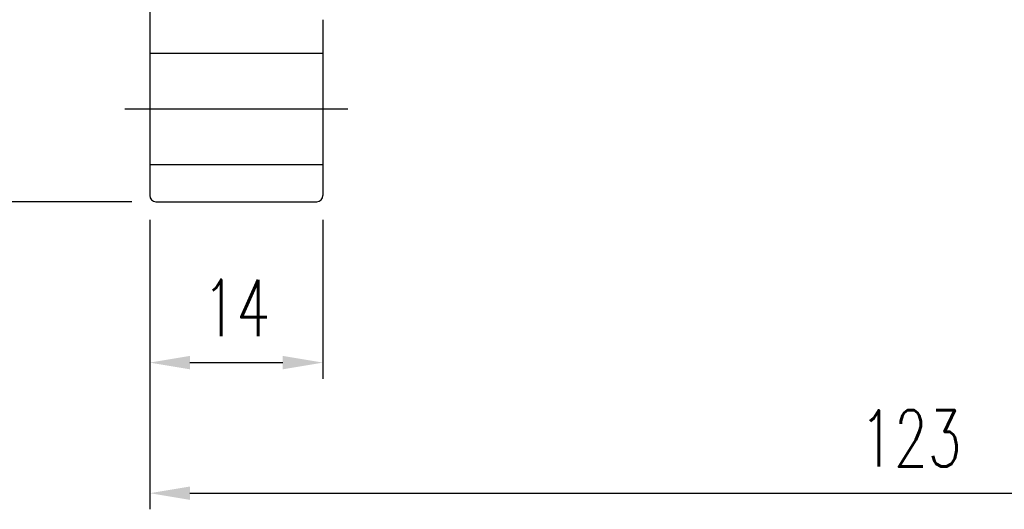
# Model space of a CAD drawing. Header units: inches. Extents: x 36 to 678, y -393 to 752.
# Tile 2 of 41: x 162 to 241, y 71 to 110. Entities that reach past the tile are written whole.
import ezdxf

# ---------------------------------------------------------------- set-up
doc = ezdxf.new("R2010")
doc.units = ezdxf.units.IN
doc.header["$LTSCALE"] = 5
doc.header["$MEASUREMENT"] = 0
doc.layers.add('DIM', color=4, linetype='Continuous')
doc.styles.add('DIM-7', font='SIMPLEX.shx', dxfattribs={"width": 0.7, "bigfont": 'chineset.shx'})
doc.dimstyles.new('CNS', dxfattribs={"dimtxt": 3.5, "dimasz": 2.5, "dimexe": 1, "dimexo": 1.5, "dimgap": 0.09, "dimtad": 0, "dimdsep": 46, "dimtxsty": 'DIM-7', "dimcen": 0.09, "dimclrd": 1, "dimclre": 1, "dimclrt": 4, "dimadec": 0, "dimazin": 0, "dimtfac": 1, "dimtix": 1, "dimtmove": 2, "dimatfit": 3, "dimfxl": 1, "dimtvp": 0.971429, "dimtolj": 1, "dimarcsym": 0})

# ---------------------------------------------------------------- blocks, each defined once
blk = doc.blocks.new('*D4')
at = {"layer": 'DEFPOINTS', "color": 0, "transparency": 16777216}
for p in [(172.353, 96.174), (186.353, 96.174), (186.353, 82.69)]:
    blk.add_point(p, dxfattribs=at)
at = {"layer": 'DIM', "color": 7, "lineweight": -2, "transparency": 16777216}
for p, q in [((172.353, 94.224), (172.353, 81.39)), ((186.353, 94.224), (186.353, 81.39)), ((175.603, 82.69), (183.103, 82.69))]:
    blk.add_line(p, q, dxfattribs=at)
at = {"layer": 'DIM', "color": 7, "transparency": 16777216}
for points in [[(175.603, 83.232), (175.603, 82.149), (172.353, 82.69)], [(183.103, 83.232), (183.103, 82.149), (186.353, 82.69)]]:
    blk.add_solid(points, dxfattribs=at)
at = {"layer": 'DIM', "color": 7, "transparency": 16777216, "insert": (179.353, 87.11), "char_height": 4.55, "attachment_point": 5, "style": 'DIM-7'}
blk.add_mtext('\\A1;14', dxfattribs=at)
blk = doc.blocks.new('*D5')
at = {"layer": 'DEFPOINTS', "color": 0, "transparency": 16777216}
for p in [(295.353, 111.024), (172.353, 96.174), (295.353, 72.146)]:
    blk.add_point(p, dxfattribs=at)
at = {"layer": 'DIM', "color": 7, "lineweight": -2, "transparency": 16777216}
for p, q in [((295.353, 109.074), (295.353, 70.846)), ((172.353, 94.224), (172.353, 70.846)), ((175.603, 72.146), (292.103, 72.146))]:
    blk.add_line(p, q, dxfattribs=at)
at = {"layer": 'DIM', "color": 7, "transparency": 16777216}
for points in [[(175.603, 72.688), (175.603, 71.605), (172.353, 72.146)], [(292.103, 72.688), (292.103, 71.605), (295.353, 72.146)]]:
    blk.add_solid(points, dxfattribs=at)
at = {"layer": 'DIM', "color": 7, "transparency": 16777216, "insert": (233.853, 76.566), "char_height": 4.55, "attachment_point": 5, "style": 'DIM-7'}
blk.add_mtext('\\A1;123', dxfattribs=at)
blk = doc.blocks.new('*D7')
at = {"layer": 'DEFPOINTS', "color": 0, "transparency": 16777216}
for p in [(158.58, 188.674), (172.853, 188.674), (172.853, 95.674)]:
    blk.add_point(p, dxfattribs=at)
at = {"layer": 'DIM', "color": 7, "lineweight": -2, "transparency": 16777216}
for p, q in [((170.903, 188.674), (157.28, 188.674)), ((158.58, 98.924), (158.58, 185.424)), ((170.903, 95.674), (157.28, 95.674))]:
    blk.add_line(p, q, dxfattribs=at)
at = {"layer": 'DIM', "color": 7, "transparency": 16777216}
for points in [[(158.038, 185.424), (159.121, 185.424), (158.58, 188.674)], [(158.038, 98.924), (159.121, 98.924), (158.58, 95.674)]]:
    blk.add_solid(points, dxfattribs=at)
at = {"layer": 'DIM', "color": 7, "transparency": 16777216, "insert": (154.16, 142.174), "char_height": 4.55, "attachment_point": 5, "rotation": 90, "style": 'DIM-7'}
blk.add_mtext('\\A1;%%C93', dxfattribs=at)

msp = doc.modelspace()

# ---------------------------------------------------------------- linework, layer by layer
at = {"layer": 'DIM', "color": 7}
for p, q in [((172.353, 188.174), (172.353, 96.174)), ((186.353, 110.374), (186.353, 96.174)), ((172.353, 107.674), (186.353, 107.674)), ((170.353, 103.174), (188.353, 103.174)), ((172.353, 98.674), (186.353, 98.674)), ((172.853, 95.674), (185.853, 95.674))]:
    msp.add_line(p, q, dxfattribs=at)
for centre, start, end in [((172.853, 96.174), 180, 270), ((185.853, 96.174), 270, 0)]:
    msp.add_arc(centre, 0.5, start, end, dxfattribs=at)

# ---------------------------------------------------------------- dimensions: what is measured, and where the dimension line sits
dim = msp.add_linear_dim(base=(158.58, 188.674), p1=(172.853, 95.674), p2=(172.853, 188.674), angle=90, text='%%C<>', dimstyle='CNS', override={"dimscale": 1.3, "dimclrd": 7, "dimclre": 7, "dimclrt": 7}, dxfattribs=at)
dim.commit()
dim.dimension.update_dxf_attribs({"geometry": '*D7', "text_midpoint": (154.16, 142.174)})
for base, p2, picture, middle in [((295.353, 72.146), (295.353, 111.024), '*D5', (233.853, 76.566)), ((186.353, 82.69), (186.353, 96.174), '*D4', (179.353, 87.11))]:
    dim = msp.add_linear_dim(base=base, p1=(172.353, 96.174), p2=p2, dimstyle='CNS', override={"dimscale": 1.3, "dimclrd": 7, "dimclre": 7, "dimclrt": 7}, dxfattribs=at)
    dim.commit()
    dim.dimension.update_dxf_attribs({"geometry": picture, "text_midpoint": middle})

doc.saveas('drawing.dxf')
